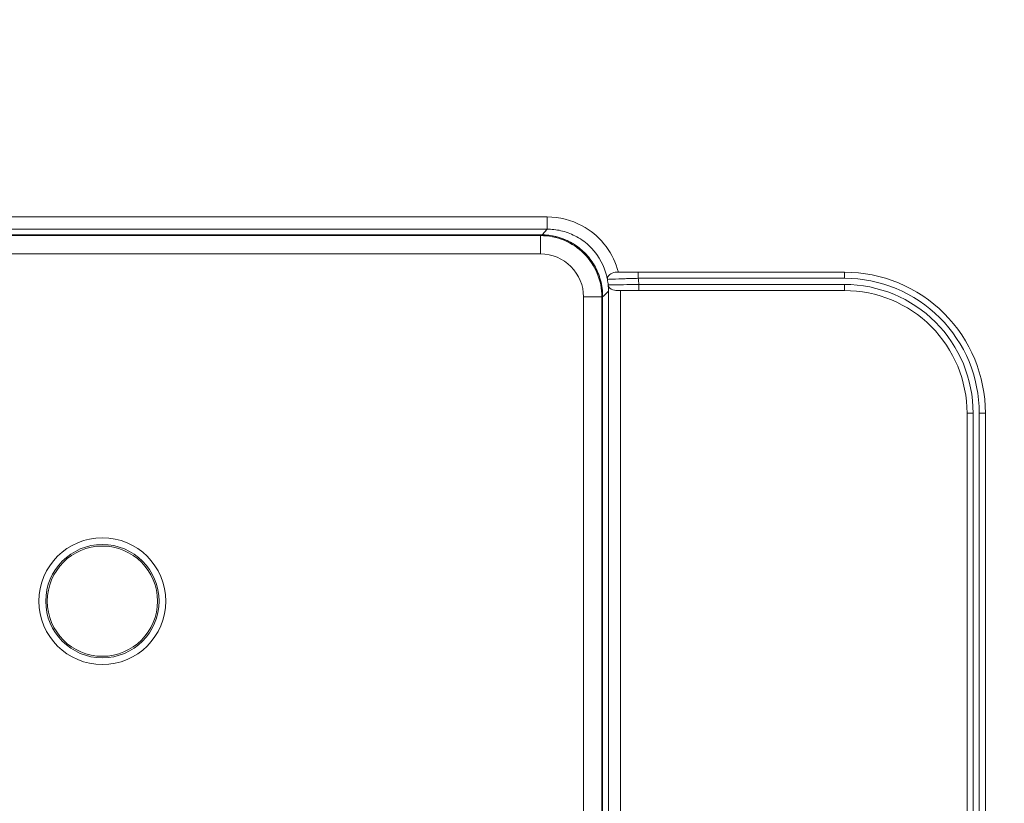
# Model space of a CAD drawing. Header units: centimetres. Extents: x -21 to 21, y -29.7 to 29.7.
# Tile 38 of 75: x 3.759 to 4.563, y -3.555 to -2.916. Entities that reach past the tile are written whole.
import ezdxf

# ---------------------------------------------------------------- set-up
doc = ezdxf.new("R2010")
doc.units = ezdxf.units.CM
doc.header["$MEASUREMENT"] = 0
doc.layers.add('06___PRT_ALL_SURFS', color=7, linetype='Continuous')

msp = doc.modelspace()

# ---------------------------------------------------------------- linework, layer by layer
at = {"layer": '06___PRT_ALL_SURFS', "color": 8, "lineweight": 5}
msp.add_open_spline([(-21.0058, -29.70447), (-21.0058, -29.70447), (20.9942, -29.70447), (20.9942, -29.70447), (20.9942, -29.70447), (20.9942, 29.69554), (20.9942, 29.69554), (20.9942, 29.69554), (-21.0058, 29.69554), (-21.0058, 29.69554), (-21.0058, 29.69554), (-21.0058, -29.70447), (-21.0058, -29.70447)], degree=3, knots=[0, 0, 0, 0, 0.25, 0.25, 0.25, 0.5, 0.5, 0.5, 0.75, 0.75, 0.75, 1, 1, 1, 1], dxfattribs=at)
at = {"layer": '06___PRT_ALL_SURFS', "lineweight": 5}
for points in [[(2.45174, -3.0765), (2.45174, -3.0765), (4.19005, -3.0765), (4.19005, -3.0765)], [(4.19005, -3.0765), (4.19005, -3.0765), (4.19005, -3.08649), (4.19005, -3.08649)], [(4.19005, -3.0765), (4.19983, -3.0765), (4.20989, -3.07903), (4.2185, -3.08367)], [(2.45174, -3.08649), (2.45174, -3.08649), (4.19005, -3.08649), (4.19005, -3.08649)], [(4.19005, -3.08649), (4.19005, -3.08649), (4.18583, -3.09119), (4.18583, -3.09119)], [(4.20109, -3.08772), (4.19747, -3.0869), (4.19376, -3.08649), (4.19005, -3.08649)], [(2.45646, -3.09114), (2.45646, -3.09114), (4.18533, -3.09114), (4.18533, -3.09114)], [(4.18533, -3.09115), (4.18533, -3.09115), (2.45646, -3.09115), (2.45646, -3.09115)], [(2.45706, -3.09175), (2.45706, -3.09175), (4.18473, -3.09175), (4.18473, -3.09175)], [(4.18473, -3.09175), (4.18473, -3.09175), (4.18533, -3.09115), (4.18533, -3.09115)], [(4.18473, -3.10675), (4.18473, -3.10675), (4.18473, -3.09175), (4.18473, -3.09175)], [(4.18533, -3.09115), (4.18533, -3.09115), (4.18533, -3.09114), (4.18533, -3.09114)], [(4.19725, -3.0926), (4.19335, -3.09164), (4.18935, -3.09116), (4.18533, -3.09115)], [(4.19896, -3.09305), (4.19839, -3.09289), (4.19782, -3.09274), (4.19725, -3.0926)], [(4.2104, -3.0979), (4.2068, -3.09581), (4.20296, -3.09419), (4.19896, -3.09305)], [(4.21276, -3.09194), (4.20906, -3.09005), (4.20514, -3.08864), (4.20109, -3.08772)], [(4.22385, -3.09964), (4.22052, -3.09659), (4.21679, -3.09399), (4.21276, -3.09194)], [(4.22068, -3.1058), (4.21761, -3.10273), (4.21415, -3.10008), (4.2104, -3.0979)], [(4.22385, -3.09964), (4.23044, -3.10568), (4.23543, -3.11385), (4.23802, -3.1224)], [(4.18473, -3.10675), (4.18473, -3.10675), (2.45705, -3.10675), (2.45705, -3.10675)], [(4.22862, -3.11615), (4.22644, -3.11237), (4.22377, -3.10889), (4.22068, -3.1058)], [(4.24815, -3.12161), (4.2479, -3.12064), (4.24762, -3.11968), (4.24732, -3.11872)], [(4.23802, -3.1224), (4.23829, -3.12346), (4.23858, -3.12451), (4.23882, -3.12557)], [(4.23882, -3.12557), (4.23897, -3.12621), (4.2391, -3.12686), (4.23923, -3.12751)], [(4.24215, -3.12293), (4.24355, -3.12213), (4.24519, -3.12161), (4.24681, -3.12161)], [(4.24687, -3.12161), (4.24687, -3.12161), (4.43283, -3.12161), (4.43283, -3.12161)], [(4.25858, -3.12677), (4.25692, -3.12682), (4.25527, -3.12687), (4.25362, -3.12693)], [(4.26438, -3.12661), (4.26244, -3.12666), (4.26051, -3.12672), (4.25858, -3.12677)], [(4.26438, -3.12161), (4.26438, -3.12161), (4.26438, -3.12661), (4.26438, -3.12661)], [(4.26438, -3.12661), (4.26438, -3.12661), (4.43283, -3.12661), (4.43283, -3.12661)], [(4.26467, -3.12913), (4.26458, -3.12829), (4.26449, -3.12745), (4.26438, -3.12661)], [(4.43283, -3.12161), (4.43283, -3.12161), (4.43283, -3.12661), (4.43283, -3.12661)], [(4.23959, -3.12976), (4.23949, -3.12901), (4.23937, -3.12826), (4.23923, -3.12751)], [(4.23959, -3.12976), (4.23971, -3.13067), (4.2398, -3.13158), (4.23987, -3.13249)], [(4.23987, -3.13249), (4.23987, -3.13249), (4.24001, -3.13522), (4.24001, -3.13522)], [(4.24002, -3.13293), (4.24002, -3.13293), (4.24002, -3.13292), (4.24002, -3.13292)], [(4.24002, -3.13303), (4.24002, -3.13303), (4.24002, -3.13525), (4.24002, -3.13525)], [(4.26487, -3.13161), (4.26481, -3.13078), (4.26475, -3.12995), (4.26467, -3.12913)], [(4.43283, -3.13161), (4.43283, -3.13161), (4.26487, -3.13161), (4.26487, -3.13161)], [(4.26487, -3.13661), (4.26487, -3.13661), (4.26487, -3.13161), (4.26487, -3.13161)], [(4.43283, -3.13661), (4.43283, -3.13661), (4.43283, -3.13161), (4.43283, -3.13161)], [(4.23473, -3.14174), (4.23473, -3.14174), (4.21973, -3.14174), (4.21973, -3.14174)], [(4.21973, -5.59442), (4.21973, -5.59442), (4.21973, -3.14174), (4.21973, -3.14174)], [(4.23473, -3.14174), (4.23473, -3.14174), (4.23533, -3.14114), (4.23533, -3.14114)], [(4.23473, -3.14174), (4.23473, -3.14174), (4.23473, -5.59442), (4.23473, -5.59442)], [(4.23533, -3.14114), (4.23533, -3.14114), (4.23533, -3.14114), (4.23533, -3.14114)], [(4.23533, -5.59502), (4.23533, -5.59502), (4.23533, -3.14114), (4.23533, -3.14114)], [(4.23533, -3.14114), (4.23533, -3.14114), (4.23533, -5.59502), (4.23533, -5.59502)], [(4.23565, -3.14147), (4.23565, -3.14147), (4.24002, -3.13713), (4.24002, -3.13713)], [(4.24001, -3.13522), (4.24001, -3.13522), (4.24004, -3.1371), (4.24004, -3.1371)], [(4.24002, -3.13713), (4.24002, -3.13713), (4.24002, -4.17091), (4.24002, -4.17091)], [(4.43283, -3.13661), (4.43283, -3.13661), (4.24729, -3.13661), (4.24729, -3.13661)], [(4.25002, -3.13661), (4.25002, -3.13661), (4.25002, -4.17091), (4.25002, -4.17091)], [(4.53283, -3.23661), (4.53283, -3.23661), (4.53783, -3.23661), (4.53783, -3.23661)], [(4.53283, -5.19721), (4.53283, -5.19721), (4.53283, -3.23661), (4.53283, -3.23661)], [(4.53783, -5.19721), (4.53783, -5.19721), (4.53783, -3.23661), (4.53783, -3.23661)], [(4.54783, -3.23661), (4.54783, -3.23661), (4.54283, -3.23661), (4.54283, -3.23661)], [(4.54283, -3.23661), (4.54283, -3.23661), (4.54283, -5.19721), (4.54283, -5.19721)], [(4.54783, -3.23661), (4.54783, -3.23661), (4.54783, -5.19721), (4.54783, -5.19721)]]:
    msp.add_open_spline(points, degree=3, dxfattribs=at)
for points, knots in [([(4.2185, -3.08367), (4.22528, -3.08732), (4.23143, -3.09234), (4.23636, -3.09835), (4.24129, -3.10436), (4.24502, -3.11136), (4.24732, -3.11872)], [0, 0, 0, 0, 0.5, 0.5, 0.5, 1, 1, 1, 1]), ([(4.22007, -3.10638), (4.21548, -3.10179), (4.20992, -3.09807), (4.20386, -3.09556), (4.1978, -3.09305), (4.19123, -3.09175), (4.18473, -3.09175)], [0, 0, 0, 0, 0.5, 0.5, 0.5, 1, 1, 1, 1]), ([(4.23533, -3.14114), (4.23533, -3.12788), (4.23007, -3.11517), (4.22069, -3.10579), (4.21131, -3.09641), (4.1986, -3.09114), (4.18533, -3.09114)], [0, 0, 0, 0, 0.5, 0.5, 0.5, 1, 1, 1, 1]), ([(4.21973, -3.14174), (4.21973, -3.13246), (4.21604, -3.12356), (4.20948, -3.117), (4.20291, -3.11043), (4.19401, -3.10675), (4.18473, -3.10675)], [0, 0, 0, 0, 0.5, 0.5, 0.5, 1, 1, 1, 1]), ([(4.23473, -3.14174), (4.23473, -3.13524), (4.23343, -3.12867), (4.23092, -3.12261), (4.2284, -3.11654), (4.22467, -3.11098), (4.22007, -3.10638)], [0, 0, 0, 0, 0.5, 0.5, 0.5, 1, 1, 1, 1]), ([(4.23533, -3.14114), (4.23533, -3.1368), (4.23475, -3.13243), (4.23362, -3.12821), (4.23249, -3.12399), (4.2308, -3.11992), (4.22862, -3.11615)], [0, 0, 0, 0, 0.5, 0.5, 0.5, 1, 1, 1, 1]), ([(4.23922, -3.12751), (4.23917, -3.12712), (4.2392, -3.12672), (4.23928, -3.12634), (4.23962, -3.12488), (4.24086, -3.12367), (4.24215, -3.12293)], [0, 0, 0, 0, 0.5, 0.5, 0.5, 1, 1, 1, 1]), ([(4.23924, -3.1275), (4.24061, -3.12735), (4.242, -3.12734), (4.24339, -3.12732), (4.2468, -3.12725), (4.25021, -3.12704), (4.25362, -3.12693)], [0, 0, 0, 0, 0.5, 0.5, 0.5, 1, 1, 1, 1]), ([(4.54783, -3.23661), (4.54783, -3.20611), (4.53571, -3.17686), (4.51414, -3.1553), (4.49258, -3.13373), (4.46333, -3.12161), (4.43283, -3.12161)], [0, 0, 0, 0, 0.5, 0.5, 0.5, 1, 1, 1, 1]), ([(4.54283, -3.23661), (4.54283, -3.20744), (4.53124, -3.17946), (4.51061, -3.15883), (4.48998, -3.1382), (4.462, -3.12661), (4.43283, -3.12661)], [0, 0, 0, 0, 0.5, 0.5, 0.5, 1, 1, 1, 1]), ([(4.24031, -3.13204), (4.24019, -3.13208), (4.24008, -3.13218), (4.24001, -3.13228), (4.23993, -3.13243), (4.23991, -3.13261), (4.2399, -3.13278)], [0, 0, 0, 0, 0.5, 0.5, 0.5, 1, 1, 1, 1]), ([(4.24046, -3.13373), (4.24033, -3.13355), (4.24023, -3.13337), (4.24013, -3.13318), (4.24009, -3.13309), (4.24005, -3.13301), (4.24002, -3.13292)], [0, 0, 0, 0, 0.5, 0.5, 0.5, 1, 1, 1, 1]), ([(4.24958, -3.13185), (4.24758, -3.13188), (4.24557, -3.13191), (4.24359, -3.13198), (4.24292, -3.13201), (4.24226, -3.13204), (4.24157, -3.13199), (4.24114, -3.13196), (4.2407, -3.13189), (4.24031, -3.13204)], [0, 0, 0, 0, 0.333333, 0.333333, 0.333333, 0.666667, 0.666667, 0.666667, 1, 1, 1, 1]), ([(4.24729, -3.13661), (4.24649, -3.13661), (4.24571, -3.13651), (4.24491, -3.13632), (4.2432, -3.13592), (4.24146, -3.13512), (4.24046, -3.13373)], [0, 0, 0, 0, 0.5, 0.5, 0.5, 1, 1, 1, 1]), ([(4.26487, -3.13161), (4.26351, -3.13163), (4.26214, -3.13165), (4.26078, -3.13167), (4.25705, -3.13172), (4.25331, -3.13178), (4.24958, -3.13185)], [0, 0, 0, 0, 0.5, 0.5, 0.5, 1, 1, 1, 1]), ([(4.53783, -3.23661), (4.53783, -3.20876), (4.52676, -3.18206), (4.50707, -3.16237), (4.48738, -3.14268), (4.46067, -3.13161), (4.43283, -3.13161)], [0, 0, 0, 0, 0.5, 0.5, 0.5, 1, 1, 1, 1]), ([(4.53283, -3.23661), (4.53283, -3.21009), (4.52229, -3.18466), (4.50354, -3.1659), (4.48478, -3.14715), (4.45935, -3.13661), (4.43283, -3.13661)], [0, 0, 0, 0, 0.5, 0.5, 0.5, 1, 1, 1, 1]), ([(3.87866, -3.39008), (3.87866, -3.36149), (3.85549, -3.33832), (3.8269, -3.33832), (3.79831, -3.33832), (3.77514, -3.36149), (3.77514, -3.39008), (3.77514, -3.41867), (3.79831, -3.44184), (3.8269, -3.44184), (3.85549, -3.44184), (3.87866, -3.41867), (3.87866, -3.39008)], [0, 0, 0, 0, 0.25, 0.25, 0.25, 0.5, 0.5, 0.5, 0.75, 0.75, 0.75, 1, 1, 1, 1]), ([(3.87315, -3.39008), (3.87315, -3.36454), (3.85244, -3.34383), (3.8269, -3.34383), (3.80135, -3.34383), (3.78065, -3.36454), (3.78065, -3.39008), (3.78065, -3.41562), (3.80135, -3.43633), (3.8269, -3.43633), (3.85244, -3.43633), (3.87315, -3.41562), (3.87315, -3.39008)], [0, 0, 0, 0, 0.25, 0.25, 0.25, 0.5, 0.5, 0.5, 0.75, 0.75, 0.75, 1, 1, 1, 1]), ([(3.8719, -3.39008), (3.8719, -3.36523), (3.85175, -3.34508), (3.8269, -3.34508), (3.80204, -3.34508), (3.7819, -3.36523), (3.7819, -3.39008), (3.7819, -3.41493), (3.80204, -3.43508), (3.8269, -3.43508), (3.85175, -3.43508), (3.8719, -3.41494), (3.8719, -3.39008)], [0, 0, 0, 0, 0.25, 0.25, 0.25, 0.5, 0.5, 0.5, 0.75, 0.75, 0.75, 1, 1, 1, 1])]:
    msp.add_open_spline(points, degree=3, knots=knots, dxfattribs=at)

doc.saveas('drawing.dxf')
